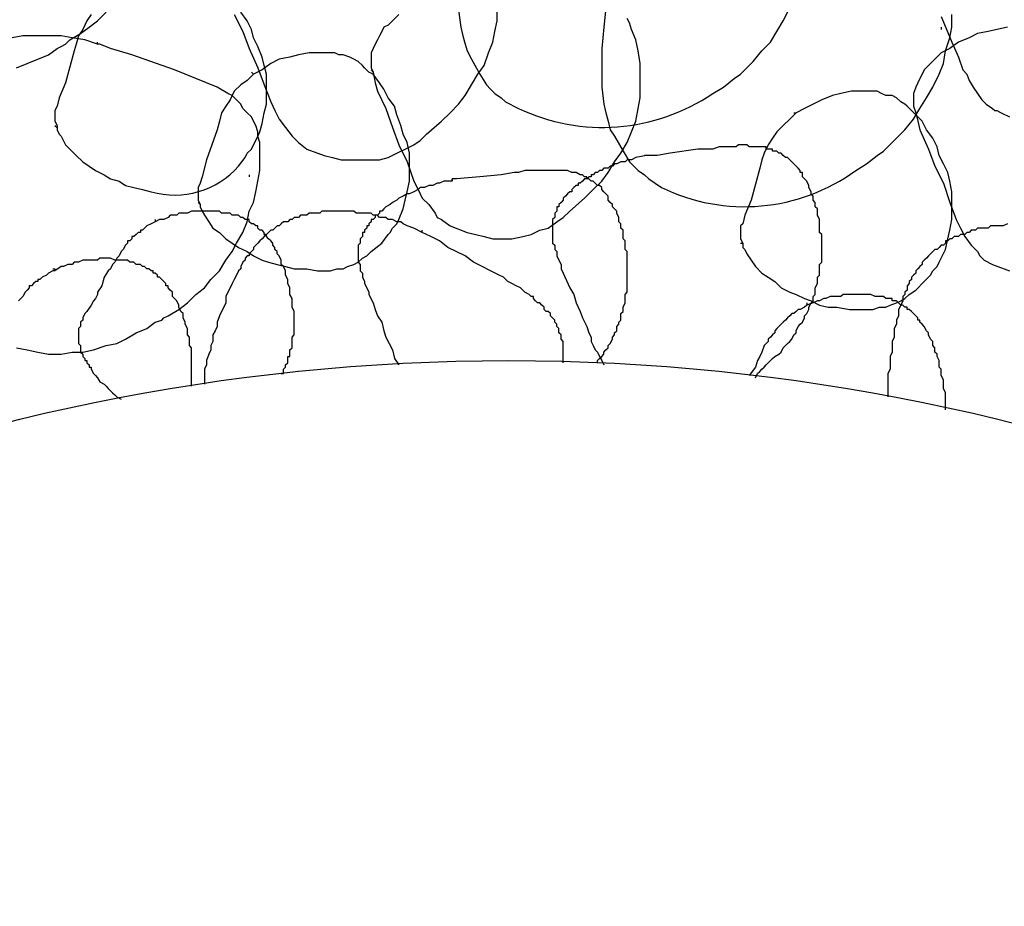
# Model space of a CAD drawing. Header units: millimetres. Extents: x 14 to 424, y 0 to 287.
# Tile 27 of 104: x 104 to 123, y 224 to 242. Entities that reach past the tile are written whole.
import ezdxf

# ---------------------------------------------------------------- set-up
doc = ezdxf.new("R2010")
doc.units = ezdxf.units.MM
doc.layers.add('PDF _0', color=7, linetype='Continuous')

msp = doc.modelspace()

# ---------------------------------------------------------------- linework, layer by layer
at = {"layer": 'PDF _0', "lineweight": 25}
for points in [[(108.177, 241.779), (108.344, 241.447), (108.468, 241.114), (108.634, 240.741), (108.759, 240.408), (108.884, 240.076), (108.967, 239.91), (109.05, 239.743), (109.174, 239.577), (109.299, 239.411), (109.341, 239.37), (109.424, 239.287), (109.59, 239.162), (109.922, 239.037), (110.088, 238.996), (110.255, 238.954), (110.421, 238.954), (110.628, 238.954), (110.795, 238.954), (111.002, 238.954), (111.169, 238.996), (111.335, 239.079), (111.501, 239.162), (111.667, 239.245), (111.792, 239.328), (111.916, 239.453), (112.207, 239.702), (112.373, 239.868), (112.539, 240.034), (112.664, 240.2), (112.789, 240.408), (112.913, 240.616), (113.038, 240.782), (113.121, 241.031), (113.204, 241.239), (113.246, 241.447), (113.287, 241.654), (113.287, 241.904)], [(103.94, 240.741), (104.148, 240.824), (104.356, 240.907), (104.563, 240.99), (104.729, 241.114), (104.812, 241.156), (104.896, 241.197), (104.979, 241.281), (105.186, 241.405), (105.353, 241.53), (105.519, 241.654), (105.685, 241.821)], [(111.376, 241.779), (111.252, 241.654), (111.169, 241.571), (111.085, 241.53), (111.044, 241.447), (111.002, 241.364), (110.961, 241.281), (110.919, 241.197), (110.878, 241.114), (110.836, 241.031), (110.836, 240.907), (110.836, 240.824), (110.836, 240.741), (110.878, 240.657), (110.919, 240.45), (110.961, 240.284), (111.127, 239.951), (111.252, 239.577), (111.376, 239.245), (111.542, 238.913), (111.667, 238.539), (111.75, 238.373), (111.833, 238.206), (111.958, 238.082), (112.082, 237.916), (112.124, 237.833), (112.207, 237.791), (112.373, 237.666), (112.706, 237.542), (112.872, 237.5), (113.038, 237.459), (113.204, 237.417), (113.412, 237.417), (113.578, 237.417), (113.786, 237.459), (113.952, 237.5), (114.118, 237.583), (114.284, 237.625), (114.45, 237.749), (114.575, 237.833), (114.7, 237.957), (114.99, 238.206), (115.157, 238.373), (115.323, 238.539), (115.447, 238.705), (115.572, 238.913), (115.697, 239.079), (115.821, 239.287), (115.904, 239.494), (115.987, 239.702), (116.029, 239.951), (116.071, 240.159), (116.071, 240.408), (116.071, 240.616), (116.071, 240.824), (116.029, 241.073), (115.987, 241.281), (115.904, 241.488), (115.863, 241.613), (115.821, 241.696)], [(121.928, 241.738), (122.136, 241.239), (122.26, 240.948), (122.344, 240.699), (122.427, 240.616), (122.468, 240.491), (122.551, 240.367), (122.634, 240.242), (122.717, 240.117), (122.801, 240.034), (122.925, 239.951), (122.967, 239.91), (123.008, 239.91), (123.091, 239.868), (123.257, 239.785)], [(123.216, 241.53), (122.842, 241.447), (122.634, 241.405), (122.468, 241.322), (122.26, 241.239), (122.094, 241.114), (121.928, 241.031), (121.803, 240.907), (121.72, 240.824), (121.679, 240.782), (121.596, 240.699), (121.554, 240.616), (121.513, 240.533), (121.471, 240.45), (121.43, 240.367), (121.388, 240.242), (121.388, 240.159), (121.388, 240.076), (121.388, 239.993), (121.43, 239.868), (121.471, 239.702), (121.513, 239.536), (121.679, 239.162), (121.803, 238.83), (121.97, 238.497), (122.094, 238.123), (122.219, 237.791), (122.302, 237.625), (122.385, 237.459), (122.51, 237.292), (122.634, 237.168), (122.676, 237.085), (122.759, 237.002), (122.925, 236.919), (123.257, 236.794)], [(121.928, 241.53), (121.928, 241.488)], [(105.519, 241.197), (105.269, 241.281), (105.02, 241.322), (104.812, 241.364), (104.563, 241.364), (104.314, 241.364), (104.065, 241.364), (103.857, 241.322)], [(103.94, 235.298), (104.148, 235.257), (104.356, 235.215), (104.563, 235.174), (104.812, 235.174), (105.02, 235.215), (105.228, 235.215), (105.436, 235.257), (105.685, 235.34), (105.893, 235.382), (106.059, 235.465), (106.266, 235.589), (106.474, 235.672), (106.64, 235.797), (106.765, 235.838), (106.807, 235.88), (106.89, 235.922), (107.097, 236.046), (107.264, 236.171), (107.43, 236.337), (107.596, 236.462), (107.72, 236.628), (107.887, 236.794), (108.011, 237.002), (108.136, 237.168), (108.219, 237.334), (108.344, 237.542), (108.427, 237.749), (108.468, 237.957), (108.551, 238.123), (108.593, 238.331), (108.634, 238.539), (108.676, 238.746), (108.676, 238.996), (108.676, 239.203), (108.676, 239.287), (108.634, 239.411), (108.634, 239.494), (108.593, 239.619), (108.551, 239.702), (108.51, 239.785), (108.427, 239.868), (108.344, 239.951), (108.302, 240.034), (108.219, 240.117), (108.136, 240.2), (108.053, 240.242), (107.845, 240.367), (107.637, 240.45), (107.43, 240.533), (107.222, 240.616), (107.014, 240.699), (106.183, 240.99), (105.768, 241.114), (105.56, 241.197), (105.519, 241.197), (105.519, 241.239)], [(108.51, 240.657), (108.551, 240.616), (108.427, 240.491), (108.302, 240.408), (108.177, 240.284), (108.094, 240.117), (108.011, 239.993), (107.928, 239.868), (107.887, 239.702), (107.845, 239.536), (107.637, 238.954), (107.554, 238.622), (107.513, 238.497), (107.471, 238.414), (107.471, 238.331), (107.471, 238.248), (107.471, 238.165), (107.513, 238.082), (107.513, 238.04), (107.554, 237.957), (107.596, 237.874), (107.679, 237.749), (107.762, 237.625), (107.887, 237.542), (108.011, 237.417), (108.136, 237.334), (108.261, 237.251), (108.427, 237.168), (108.551, 237.085), (108.718, 237.002), (108.842, 236.96), (109.008, 236.919), (109.174, 236.877), (109.341, 236.836), (109.59, 236.836), (109.798, 236.794), (109.922, 236.794), (110.047, 236.794), (110.172, 236.836), (110.296, 236.836), (110.379, 236.877), (110.504, 236.919), (110.587, 236.96), (110.67, 237.043), (110.753, 237.085), (110.836, 237.168), (111.044, 237.334), (111.169, 237.5), (111.21, 237.542), (111.252, 237.625), (111.335, 237.708), (111.376, 237.791), (111.459, 237.999), (111.501, 238.165), (111.542, 238.331), (111.584, 238.539), (111.584, 238.705), (111.584, 238.913), (111.584, 239.079), (111.542, 239.287), (111.459, 239.453), (111.418, 239.619), (111.335, 239.827), (111.293, 239.993), (111.169, 240.159), (111.085, 240.325), (111.002, 240.45), (110.878, 240.616), (110.795, 240.657), (110.712, 240.741), (110.67, 240.782), (110.587, 240.865), (110.504, 240.907), (110.421, 240.948), (110.296, 240.99), (110.213, 240.99), (110.13, 241.031), (110.047, 241.031), (109.922, 241.031), (109.839, 241.031), (109.631, 241.031), (109.424, 240.99), (109.258, 240.948), (109.05, 240.907), (108.884, 240.824), (108.718, 240.699), (108.551, 240.616)], [(108.718, 240.948), (108.718, 240.948)], [(116.029, 241.073), (116.029, 241.073)], [(110.836, 240.699), (110.878, 240.657)], [(119.062, 239.868), (119.103, 239.868), (118.979, 239.743), (118.854, 239.619), (118.729, 239.494), (118.646, 239.37), (118.563, 239.245), (118.48, 239.079), (118.439, 238.954), (118.397, 238.788), (118.231, 238.165), (118.106, 237.874), (118.065, 237.708), (118.023, 237.666), (118.023, 237.583), (118.023, 237.5), (118.023, 237.417), (118.065, 237.334), (118.065, 237.251), (118.106, 237.209), (118.148, 237.126), (118.231, 237.002), (118.314, 236.877), (118.439, 236.752), (118.563, 236.669), (118.688, 236.586), (118.812, 236.462), (118.979, 236.379), (119.103, 236.337), (119.269, 236.254), (119.394, 236.212), (119.56, 236.129), (119.726, 236.088), (119.893, 236.088), (120.142, 236.046), (120.391, 236.046), (120.474, 236.046), (120.599, 236.046), (120.723, 236.088), (120.848, 236.088), (120.931, 236.129), (121.056, 236.171), (121.139, 236.212), (121.222, 236.254), (121.305, 236.337), (121.43, 236.42), (121.596, 236.586), (121.72, 236.711), (121.762, 236.794), (121.845, 236.877), (121.887, 236.96), (121.928, 237.043), (122.011, 237.209), (122.053, 237.417), (122.094, 237.583), (122.136, 237.791), (122.136, 237.957), (122.136, 238.165), (122.136, 238.331), (122.094, 238.539), (122.053, 238.705), (121.97, 238.871), (121.887, 239.037), (121.845, 239.203), (121.762, 239.37), (121.637, 239.536), (121.554, 239.702), (121.43, 239.827), (121.347, 239.91), (121.263, 239.993), (121.222, 240.034), (121.139, 240.076), (121.056, 240.159), (120.973, 240.2), (120.848, 240.2), (120.765, 240.242), (120.682, 240.284), (120.599, 240.284), (120.474, 240.284), (120.391, 240.284), (120.183, 240.284), (119.976, 240.242), (119.809, 240.2), (119.602, 240.117), (119.436, 240.034), (119.269, 239.951), (119.103, 239.868)], [(121.43, 239.91), (121.43, 239.91)], [(104.688, 239.619), (104.729, 239.577)], [(111.501, 239.453), (111.501, 239.453)], [(118.314, 234.717), (118.355, 234.8), (118.397, 234.841), (118.439, 234.883), (118.48, 234.925), (118.522, 234.966), (118.563, 235.008), (118.646, 235.091), (118.688, 235.132), (118.771, 235.174), (118.812, 235.215), (118.854, 235.298), (118.895, 235.34), (118.937, 235.382), (118.979, 235.423), (119.02, 235.465), (119.062, 235.548), (119.103, 235.589), (119.103, 235.631), (119.145, 235.714), (119.186, 235.755), (119.228, 235.797), (119.269, 235.88), (119.269, 235.922), (119.311, 235.963), (119.352, 236.046), (119.352, 236.088), (119.394, 236.171), (119.436, 236.212), (119.436, 236.295), (119.477, 236.337), (119.477, 236.42), (119.477, 236.462), (119.519, 236.545), (119.519, 236.586), (119.519, 236.669), (119.56, 236.711), (119.56, 236.794), (119.56, 236.836), (119.56, 236.919), (119.602, 236.96), (119.602, 237.043), (119.602, 237.085), (119.602, 237.168), (119.602, 237.209), (119.602, 237.292), (119.602, 237.376), (119.602, 237.417), (119.602, 237.5), (119.56, 237.542), (119.56, 237.625), (119.56, 237.666), (119.56, 237.749), (119.56, 237.791), (119.519, 237.874), (119.519, 237.916), (119.519, 237.999), (119.477, 238.04), (119.477, 238.123), (119.436, 238.165), (119.436, 238.248), (119.394, 238.29), (119.394, 238.331), (119.352, 238.414), (119.352, 238.456), (119.311, 238.539), (119.269, 238.58), (119.228, 238.622), (119.228, 238.705), (119.186, 238.705), (119.186, 238.746), (119.145, 238.788), (119.103, 238.83), (119.062, 238.871), (119.02, 238.913), (118.979, 238.954), (118.937, 238.996), (118.895, 238.996), (118.854, 239.037), (118.812, 239.079), (118.771, 239.079), (118.729, 239.12), (118.688, 239.12), (118.646, 239.12), (118.646, 239.162), (118.605, 239.162), (118.563, 239.162), (118.522, 239.162), (118.522, 239.203), (118.48, 239.203), (118.439, 239.203), (118.397, 239.203), (118.355, 239.203), (118.272, 239.203), (118.189, 239.203), (118.148, 239.245), (118.065, 239.245), (117.982, 239.245), (117.94, 239.203), (117.857, 239.203), (117.815, 239.203), (117.732, 239.203), (117.608, 239.203), (117.483, 239.162), (117.192, 239.162), (116.652, 239.079), (116.403, 239.037), (116.278, 239.037), (116.195, 239.037), (116.154, 239.037)], [(108.676, 239.162), (108.676, 239.162)], [(116.195, 239.037), (115.987, 238.996), (115.904, 238.954), (115.821, 238.954), (115.78, 238.913), (115.697, 238.913), (115.614, 238.871), (115.572, 238.871), (115.531, 238.83), (115.489, 238.83), (115.447, 238.788), (115.406, 238.788), (115.364, 238.788), (115.323, 238.746), (115.281, 238.746), (115.24, 238.705), (115.198, 238.705), (115.157, 238.663), (115.115, 238.663), (115.115, 238.622), (115.074, 238.622), (115.032, 238.58), (114.99, 238.58), (114.949, 238.539), (114.907, 238.497), (114.866, 238.497), (114.866, 238.456), (114.824, 238.456), (114.783, 238.414), (114.741, 238.373), (114.741, 238.331), (114.7, 238.331), (114.658, 238.29), (114.617, 238.248), (114.575, 238.206), (114.575, 238.165), (114.533, 238.123), (114.492, 238.082), (114.492, 238.04), (114.45, 238.04), (114.45, 237.999), (114.45, 237.957), (114.409, 237.916), (114.409, 237.874), (114.409, 237.833), (114.367, 237.791), (114.367, 237.749), (114.367, 237.708), (114.367, 237.666), (114.367, 237.625), (114.367, 237.583), (114.367, 237.542), (114.367, 237.5), (114.367, 237.459), (114.367, 237.417), (114.367, 237.376), (114.367, 237.334), (114.409, 237.292), (114.409, 237.251), (114.409, 237.209), (114.45, 237.168), (114.45, 237.085), (114.492, 237.002), (114.533, 236.919), (114.533, 236.836), (114.575, 236.752), (114.7, 236.462), (114.783, 236.337), (114.824, 236.171), (114.907, 236.005), (114.949, 235.88), (115.032, 235.714), (115.074, 235.589), (115.115, 235.506), (115.115, 235.423), (115.157, 235.34), (115.198, 235.257), (115.24, 235.215), (115.281, 235.132), (115.323, 235.049), (115.364, 234.966)], [(108.468, 238.663), (108.468, 238.622)], [(115.24, 235.008), (115.24, 235.049), (115.281, 235.091), (115.323, 235.132), (115.364, 235.174), (115.364, 235.215), (115.406, 235.257), (115.447, 235.298), (115.447, 235.34), (115.489, 235.382), (115.531, 235.465), (115.531, 235.506), (115.572, 235.548), (115.572, 235.589), (115.614, 235.631), (115.614, 235.714), (115.655, 235.755), (115.655, 235.797), (115.697, 235.838), (115.697, 235.88), (115.697, 235.963), (115.738, 236.005), (115.738, 236.046), (115.738, 236.088), (115.78, 236.171), (115.78, 236.212), (115.78, 236.254), (115.78, 236.337), (115.821, 236.379), (115.821, 236.42), (115.821, 236.462), (115.821, 236.545), (115.821, 236.586), (115.821, 236.628), (115.821, 236.711), (115.821, 236.752), (115.821, 236.794), (115.821, 236.836), (115.821, 236.919), (115.821, 236.96), (115.821, 237.002), (115.821, 237.085), (115.821, 237.126), (115.821, 237.168), (115.78, 237.209), (115.78, 237.292), (115.78, 237.334), (115.78, 237.376), (115.738, 237.417), (115.738, 237.5), (115.738, 237.542), (115.738, 237.583), (115.697, 237.625), (115.697, 237.708), (115.655, 237.749), (115.655, 237.791), (115.655, 237.833), (115.614, 237.916), (115.614, 237.957), (115.572, 237.999), (115.531, 238.04), (115.531, 238.082), (115.489, 238.123), (115.447, 238.165), (115.447, 238.248), (115.406, 238.29), (115.364, 238.331), (115.323, 238.373), (115.323, 238.414), (115.281, 238.456), (115.24, 238.456), (115.198, 238.497), (115.157, 238.539), (115.115, 238.539), (115.074, 238.58), (115.032, 238.58), (115.032, 238.622), (114.99, 238.622), (114.949, 238.663), (114.907, 238.663), (114.824, 238.705), (114.783, 238.705), (114.741, 238.705), (114.658, 238.746), (114.617, 238.746), (114.575, 238.746), (114.492, 238.746), (114.45, 238.746), (114.409, 238.746), (114.326, 238.746), (114.284, 238.746), (114.243, 238.746), (114.16, 238.746), (114.118, 238.746), (114.077, 238.746), (113.952, 238.746), (113.827, 238.746), (113.703, 238.705), (113.62, 238.705), (113.37, 238.663), (112.955, 238.622), (112.498, 238.58), (112.415, 238.58), (112.415, 238.539), (112.415, 238.58)], [(122.053, 238.705), (122.053, 238.705)], [(112.415, 238.539), (112.249, 238.539), (112.166, 238.497), (112.124, 238.497), (112.041, 238.456), (111.958, 238.456), (111.875, 238.414), (111.792, 238.414), (111.75, 238.373), (111.667, 238.331), (111.584, 238.29), (111.542, 238.29), (111.459, 238.248), (111.376, 238.206), (111.335, 238.165), (111.252, 238.123), (111.21, 238.082), (111.127, 238.04), (111.085, 237.999), (111.044, 237.957), (111.002, 237.957), (111.002, 237.916), (110.961, 237.874), (110.919, 237.874), (110.919, 237.833), (110.878, 237.791), (110.836, 237.791), (110.836, 237.749), (110.795, 237.708), (110.795, 237.666), (110.753, 237.666), (110.753, 237.625), (110.712, 237.583), (110.712, 237.542), (110.67, 237.542), (110.67, 237.5), (110.67, 237.459), (110.628, 237.417), (110.628, 237.376), (110.628, 237.334), (110.587, 237.292), (110.587, 237.251), (110.587, 237.209), (110.587, 237.168), (110.587, 237.126), (110.587, 237.085), (110.587, 237.043), (110.587, 237.002), (110.587, 236.96), (110.628, 236.919), (110.628, 236.877), (110.628, 236.836), (110.628, 236.794), (110.67, 236.752), (110.67, 236.669), (110.712, 236.586), (110.712, 236.545), (110.753, 236.462), (110.795, 236.379), (110.795, 236.337), (110.878, 236.171), (110.919, 236.046), (110.961, 235.922), (111.044, 235.797), (111.085, 235.631), (111.127, 235.506), (111.252, 235.257), (111.293, 235.091), (111.376, 234.966)], [(107.471, 238.123), (107.513, 238.082)], [(109.091, 234.8), (109.133, 234.8), (109.133, 234.841), (109.133, 234.883), (109.174, 234.925), (109.174, 234.966), (109.216, 235.008), (109.216, 235.049), (109.216, 235.091), (109.216, 235.132), (109.258, 235.132), (109.258, 235.174), (109.258, 235.215), (109.258, 235.257), (109.299, 235.298), (109.299, 235.34), (109.299, 235.382), (109.299, 235.423), (109.299, 235.465), (109.299, 235.506), (109.341, 235.548), (109.341, 235.589), (109.341, 235.631), (109.341, 235.714), (109.341, 235.797), (109.341, 235.838), (109.341, 235.922), (109.341, 236.005), (109.299, 236.088), (109.299, 236.171), (109.299, 236.254), (109.258, 236.337), (109.258, 236.42), (109.258, 236.462), (109.216, 236.545), (109.216, 236.628), (109.174, 236.711), (109.174, 236.794), (109.133, 236.877), (109.091, 236.919), (109.091, 237.002), (109.05, 237.085), (109.008, 237.126), (109.008, 237.168), (108.967, 237.209), (108.967, 237.251), (108.925, 237.292), (108.925, 237.334), (108.884, 237.376), (108.842, 237.417), (108.801, 237.459), (108.801, 237.5), (108.759, 237.5), (108.759, 237.542), (108.718, 237.583), (108.676, 237.583), (108.634, 237.625), (108.634, 237.666), (108.593, 237.666), (108.551, 237.708), (108.51, 237.708), (108.468, 237.749), (108.468, 237.791), (108.427, 237.791), (108.385, 237.791), (108.344, 237.833), (108.302, 237.833), (108.261, 237.874), (108.219, 237.874), (108.177, 237.874), (108.136, 237.874), (108.094, 237.916), (108.053, 237.916), (108.011, 237.916), (107.97, 237.916), (107.928, 237.916), (107.887, 237.957), (107.845, 237.957), (107.804, 237.957), (107.762, 237.957), (107.72, 237.957), (107.679, 237.957), (107.637, 237.957), (107.596, 237.957), (107.554, 237.957), (107.513, 237.957), (107.43, 237.957), (107.347, 237.957), (107.264, 237.916), (107.222, 237.916), (107.18, 237.916), (107.139, 237.916), (107.097, 237.916), (107.056, 237.874), (107.014, 237.874), (106.973, 237.874), (106.931, 237.874), (106.89, 237.833), (106.807, 237.791), (106.723, 237.791), (106.64, 237.749)], [(111.833, 237.542), (111.667, 237.625), (111.542, 237.666), (111.459, 237.708), (111.418, 237.749), (111.376, 237.749), (111.335, 237.749), (111.252, 237.791), (111.21, 237.791), (111.169, 237.791), (111.127, 237.833), (111.085, 237.833), (111.002, 237.833), (110.961, 237.874), (110.919, 237.874), (110.878, 237.874), (110.836, 237.916), (110.753, 237.916), (110.712, 237.916), (110.67, 237.916), (110.628, 237.916), (110.545, 237.916), (110.504, 237.957), (110.462, 237.957), (110.421, 237.957), (110.338, 237.957), (110.296, 237.957), (110.255, 237.957), (110.213, 237.957), (110.13, 237.957), (110.088, 237.957), (110.047, 237.957), (110.005, 237.957), (109.922, 237.957), (109.881, 237.957), (109.839, 237.916), (109.798, 237.916), (109.756, 237.916), (109.673, 237.916), (109.631, 237.916), (109.59, 237.874), (109.548, 237.874), (109.465, 237.874), (109.424, 237.833), (109.382, 237.833), (109.341, 237.833), (109.299, 237.791), (109.258, 237.791), (109.216, 237.749), (109.133, 237.749), (109.091, 237.708), (109.05, 237.666), (109.008, 237.666), (108.967, 237.625), (108.925, 237.583), (108.884, 237.583), (108.842, 237.542), (108.801, 237.5), (108.759, 237.459), (108.718, 237.417), (108.676, 237.376), (108.634, 237.334), (108.593, 237.292), (108.551, 237.251), (108.551, 237.209), (108.51, 237.168), (108.468, 237.126), (108.468, 237.085), (108.427, 237.085), (108.385, 237.043), (108.385, 237.002), (108.344, 236.96), (108.302, 236.877), (108.302, 236.836), (108.261, 236.794), (108.219, 236.711), (108.177, 236.628), (108.136, 236.545), (108.094, 236.462), (108.053, 236.379), (108.011, 236.295), (108.011, 236.171), (107.97, 236.088), (107.928, 236.005), (107.887, 235.922), (107.845, 235.797), (107.845, 235.714), (107.804, 235.631), (107.762, 235.548), (107.762, 235.423), (107.72, 235.34), (107.72, 235.257), (107.679, 235.174), (107.637, 235.049), (107.637, 234.966), (107.596, 234.883), (107.596, 234.841), (107.596, 234.758), (107.596, 234.717), (107.596, 234.675), (107.596, 234.634), (107.596, 234.592)], [(106.64, 237.791), (106.64, 237.749), (106.557, 237.708), (106.474, 237.666), (106.433, 237.625), (106.391, 237.583), (106.35, 237.583), (106.35, 237.542), (106.308, 237.542), (106.266, 237.5), (106.225, 237.459), (106.183, 237.459), (106.183, 237.417), (106.142, 237.376), (106.1, 237.376), (106.1, 237.334), (106.059, 237.292), (106.017, 237.209), (105.976, 237.168), (105.934, 237.085), (105.893, 237.043), (105.851, 236.96), (105.81, 236.919), (105.768, 236.836), (105.726, 236.794), (105.643, 236.669), (105.602, 236.503), (105.519, 236.379), (105.519, 236.337), (105.477, 236.254), (105.436, 236.212), (105.394, 236.129), (105.311, 236.005), (105.269, 235.963), (105.228, 235.88), (105.228, 235.838), (105.186, 235.797), (105.186, 235.755), (105.186, 235.714), (105.145, 235.672), (105.145, 235.631), (105.145, 235.589), (105.145, 235.548), (105.145, 235.506), (105.145, 235.465), (105.145, 235.423), (105.145, 235.382), (105.186, 235.34), (105.186, 235.298), (105.186, 235.257), (105.186, 235.215), (105.228, 235.174), (105.228, 235.132), (105.269, 235.091), (105.269, 235.049), (105.311, 235.049), (105.311, 235.008), (105.353, 234.966), (105.353, 234.925), (105.394, 234.925), (105.394, 234.883), (105.436, 234.8), (105.477, 234.758), (105.519, 234.717), (105.56, 234.634), (105.643, 234.592), (105.685, 234.551), (105.726, 234.509), (105.81, 234.426), (105.851, 234.384), (105.893, 234.343), (105.976, 234.301)], [(123.216, 237.708), (123.133, 237.666), (123.05, 237.666), (123.008, 237.666), (122.967, 237.666), (122.925, 237.666), (122.884, 237.666), (122.842, 237.625), (122.801, 237.625), (122.717, 237.625), (122.676, 237.625), (122.634, 237.625), (122.593, 237.583), (122.551, 237.583), (122.51, 237.583), (122.468, 237.542), (122.427, 237.542), (122.385, 237.5), (122.344, 237.5), (122.302, 237.5), (122.26, 237.459), (122.177, 237.459), (122.136, 237.417), (122.094, 237.417), (122.053, 237.376), (122.011, 237.376), (122.011, 237.334), (121.97, 237.292), (121.928, 237.292), (121.887, 237.251), (121.845, 237.209), (121.803, 237.209), (121.762, 237.168), (121.72, 237.126), (121.679, 237.085), (121.637, 237.043), (121.596, 237.002), (121.554, 236.96), (121.554, 236.919), (121.513, 236.877), (121.471, 236.836), (121.43, 236.794), (121.43, 236.752), (121.388, 236.711), (121.347, 236.669), (121.347, 236.628), (121.305, 236.586), (121.305, 236.545), (121.263, 236.503), (121.263, 236.462), (121.263, 236.42), (121.222, 236.379), (121.222, 236.337), (121.18, 236.295), (121.18, 236.212), (121.139, 236.129), (121.097, 236.046), (121.097, 235.922), (121.056, 235.838), (121.056, 235.755), (121.014, 235.672), (121.014, 235.589), (121.014, 235.506), (120.973, 235.423), (120.973, 235.34), (120.973, 235.215), (120.931, 235.132), (120.931, 235.049), (120.931, 234.966), (120.931, 234.883), (120.89, 234.8), (120.89, 234.717), (120.89, 234.592), (120.89, 234.509), (120.89, 234.426), (120.89, 234.343)], [(114.575, 235.008), (114.575, 235.049), (114.575, 235.091), (114.575, 235.132), (114.575, 235.174), (114.575, 235.215), (114.575, 235.298), (114.575, 235.34), (114.575, 235.382), (114.575, 235.423), (114.533, 235.465), (114.533, 235.506), (114.533, 235.548), (114.492, 235.589), (114.492, 235.631), (114.492, 235.672), (114.45, 235.714), (114.45, 235.755), (114.409, 235.797), (114.409, 235.838), (114.367, 235.88), (114.326, 235.922), (114.326, 235.963), (114.284, 236.005), (114.243, 236.005), (114.201, 236.046), (114.201, 236.088), (114.16, 236.129), (114.118, 236.171), (114.077, 236.171), (114.035, 236.212), (113.993, 236.254), (113.993, 236.295), (113.952, 236.295), (113.91, 236.337), (113.827, 236.379), (113.744, 236.462), (113.661, 236.503), (113.578, 236.545), (113.495, 236.586), (113.412, 236.669), (113.329, 236.711), (113.163, 236.794), (112.996, 236.877), (112.83, 236.96), (112.664, 237.085), (112.332, 237.251), (112.166, 237.376), (111.999, 237.459), (111.833, 237.542), (111.833, 237.583)], [(118.023, 237.334), (118.065, 237.334)], [(107.347, 234.551), (107.347, 234.634), (107.347, 234.675), (107.347, 234.758), (107.347, 234.8), (107.347, 234.883), (107.347, 234.966), (107.347, 235.008), (107.347, 235.091), (107.347, 235.174), (107.347, 235.215), (107.347, 235.298), (107.305, 235.34), (107.305, 235.423), (107.305, 235.506), (107.264, 235.548), (107.264, 235.631), (107.264, 235.672), (107.222, 235.755), (107.222, 235.797), (107.18, 235.88), (107.18, 235.963), (107.139, 236.005), (107.097, 236.088), (107.097, 236.129), (107.056, 236.212), (107.014, 236.254), (106.973, 236.295), (106.973, 236.379), (106.931, 236.42), (106.89, 236.462), (106.89, 236.503), (106.848, 236.503), (106.848, 236.545), (106.807, 236.586), (106.765, 236.628), (106.723, 236.669), (106.682, 236.669), (106.682, 236.711), (106.64, 236.752), (106.599, 236.752), (106.599, 236.794), (106.557, 236.794), (106.516, 236.836), (106.474, 236.836), (106.433, 236.877), (106.391, 236.877), (106.35, 236.919), (106.308, 236.919), (106.266, 236.919), (106.225, 236.96), (106.183, 236.96), (106.142, 236.96), (106.1, 237.002), (106.059, 237.002), (106.017, 237.002), (105.934, 237.002), (105.851, 237.002), (105.768, 237.043), (105.726, 237.043), (105.643, 237.043), (105.56, 237.043), (105.519, 237.002), (105.436, 237.002), (105.353, 237.002), (105.269, 237.002), (105.228, 237.002), (105.145, 236.96), (105.062, 236.96), (105.02, 236.919), (104.937, 236.919), (104.854, 236.877), (104.812, 236.877), (104.688, 236.794)], [(104.646, 236.836), (104.688, 236.836), (104.688, 236.794), (104.646, 236.794), (104.563, 236.752), (104.522, 236.711), (104.439, 236.669), (104.397, 236.628), (104.356, 236.628), (104.356, 236.586), (104.314, 236.586), (104.272, 236.545), (104.231, 236.503), (104.189, 236.503), (104.189, 236.462), (104.148, 236.42), (104.106, 236.379), (104.065, 236.295), (104.023, 236.254), (103.982, 236.212)], [(122.011, 234.094), (122.011, 234.177), (122.011, 234.218), (122.011, 234.301), (122.011, 234.343), (122.011, 234.426), (121.97, 234.509), (121.97, 234.551), (121.97, 234.634), (121.97, 234.675), (121.928, 234.758), (121.928, 234.8), (121.928, 234.883), (121.887, 234.925), (121.887, 235.008), (121.887, 235.049), (121.845, 235.132), (121.845, 235.174), (121.803, 235.215), (121.803, 235.298), (121.762, 235.34), (121.762, 235.423), (121.72, 235.465), (121.679, 235.548), (121.679, 235.589), (121.637, 235.631), (121.596, 235.714), (121.554, 235.755), (121.513, 235.797), (121.513, 235.838), (121.471, 235.838), (121.471, 235.88), (121.43, 235.922), (121.388, 235.963), (121.347, 236.005), (121.305, 236.046), (121.263, 236.046), (121.263, 236.088), (121.222, 236.088), (121.18, 236.129), (121.139, 236.129), (121.097, 236.171), (121.056, 236.212), (121.014, 236.212), (120.973, 236.212), (120.973, 236.254), (120.931, 236.254), (120.89, 236.254), (120.848, 236.254), (120.806, 236.295), (120.765, 236.295), (120.682, 236.295), (120.64, 236.295), (120.557, 236.337), (120.516, 236.337), (120.433, 236.337), (120.349, 236.337), (120.308, 236.337), (120.225, 236.337), (120.142, 236.337), (120.1, 236.337), (120.017, 236.337), (119.976, 236.295), (119.893, 236.295), (119.809, 236.295), (119.768, 236.295), (119.685, 236.254), (119.643, 236.254), (119.56, 236.212), (119.519, 236.212), (119.436, 236.171), (119.311, 236.129)], [(119.311, 236.171), (119.311, 236.129), (119.269, 236.088), (119.186, 236.046), (119.145, 236.046), (119.103, 236.005), (119.062, 235.963), (119.02, 235.963), (118.979, 235.922), (118.937, 235.88), (118.895, 235.838), (118.854, 235.797), (118.812, 235.755), (118.771, 235.714), (118.729, 235.672), (118.688, 235.631), (118.688, 235.589), (118.646, 235.548), (118.605, 235.506), (118.563, 235.465), (118.563, 235.423), (118.522, 235.382), (118.48, 235.34), (118.439, 235.215), (118.397, 235.132), (118.355, 235.049), (118.314, 234.925), (118.189, 234.758)]]:
    msp.add_lwpolyline(points, dxfattribs=at)
for points in [[(112.539, 241.862), (112.581, 241.53), (112.623, 241.364), (112.664, 241.197), (112.706, 241.073), (112.789, 240.907), (112.955, 240.616), (113.08, 240.408), (113.163, 240.325), (113.246, 240.242), (113.37, 240.159), (113.453, 240.076), (113.703, 239.951, 0.265927), (117.483, 240.242), (117.691, 240.367), (117.898, 240.533), (118.023, 240.616), (118.106, 240.699), (118.272, 240.865), (118.439, 241.073), (118.605, 241.239), (118.729, 241.447), (118.854, 241.654), (118.979, 241.904)], [(115.406, 241.904), (115.364, 241.53), (115.323, 241.114), (115.323, 240.741), (115.323, 240.533), (115.323, 240.367), (115.364, 240.034), (115.406, 239.868), (115.447, 239.702), (115.489, 239.536), (115.572, 239.411), (115.738, 239.12), (115.863, 238.913), (115.946, 238.83), (116.029, 238.746), (116.154, 238.663), (116.237, 238.58), (116.486, 238.414, 0.277817), (120.266, 238.746), (120.474, 238.871), (120.682, 239.037), (120.806, 239.12), (120.89, 239.203), (121.056, 239.37), (121.222, 239.536), (121.388, 239.743), (121.513, 239.951), (121.637, 240.159), (121.762, 240.367), (121.887, 240.616), (121.97, 240.824), (122.011, 241.073), (122.094, 241.322), (122.136, 241.53), (122.136, 241.654), (122.136, 241.779)], [(105.394, 241.779), (105.311, 241.654), (105.228, 241.488), (105.145, 241.364), (105.103, 241.197), (105.062, 241.073), (104.896, 240.45), (104.771, 240.159), (104.729, 239.993), (104.688, 239.91), (104.688, 239.827), (104.688, 239.743), (104.688, 239.702), (104.729, 239.619), (104.729, 239.536), (104.771, 239.453), (104.812, 239.411), (104.896, 239.245), (104.979, 239.162), (105.103, 239.037), (105.228, 238.913), (105.353, 238.83), (105.477, 238.746), (105.643, 238.663), (105.768, 238.58), (105.934, 238.539), (106.059, 238.456), (106.225, 238.414), (106.391, 238.373), (106.557, 238.331, 0.288805), (108.261, 238.83), (108.385, 238.996), (108.427, 239.079), (108.51, 239.162), (108.551, 239.245), (108.593, 239.328), (108.676, 239.494), (108.718, 239.66), (108.759, 239.868), (108.801, 240.034), (108.801, 240.242), (108.801, 240.408), (108.801, 240.616), (108.759, 240.782), (108.718, 240.948), (108.634, 241.156), (108.551, 241.322), (108.51, 241.488), (108.427, 241.654), (108.302, 241.821)]]:
    msp.add_lwpolyline(points, format="xyb", dxfattribs=at)
msp.add_circle((113.516, 195.064), 39.985, dxfattribs=at)

doc.saveas('drawing.dxf')
